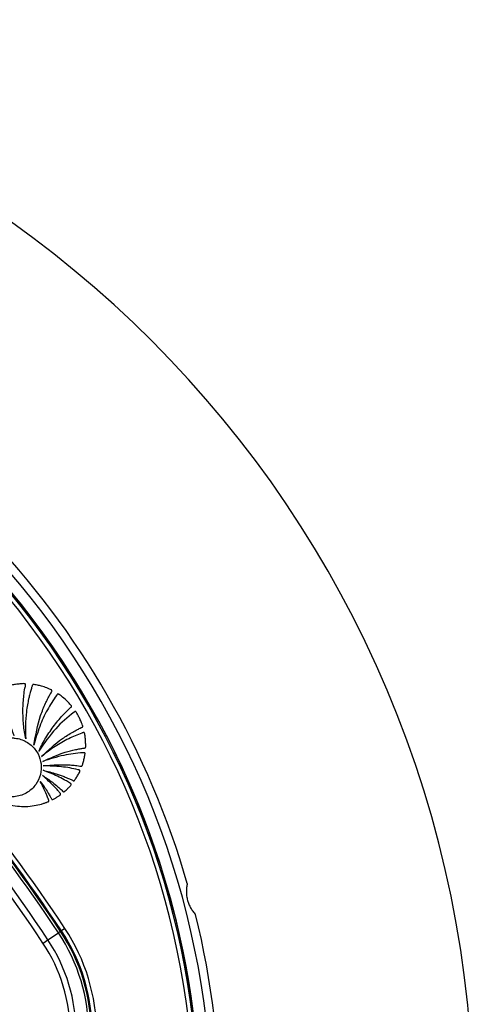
# Model space of a CAD drawing. Header units: millimetres. Extents: x 20 to 20084, y 40 to 15282.
# Tile 65 of 93: x 8027 to 8135, y 15049 to 15282. Entities that reach past the tile are written whole.
import ezdxf

# ---------------------------------------------------------------- set-up
doc = ezdxf.new("R2010")
doc.units = ezdxf.units.MM
doc.header["$LTSCALE"] = 2

msp = doc.modelspace()

# ---------------------------------------------------------------- linework, layer by layer
at = {"color": 7, "linetype": 'Continuous', "lineweight": 25}
for p, q in [((8038.04, 15066.75), (8037.21, 15066.2)), ((8034.01, 15064.07), (8036.51, 15065.74)), ((8037, 15066.06), (8036.51, 15065.74)), ((8037, 15066.06), (8037.21, 15066.2)), ((8032.84, 15063.29), (8034.01, 15064.07))]:
    msp.add_line(p, q, dxfattribs=at)
for centre, radius, start, end in [((7874.88, 15021.99), 260, 0, 180), ((7874.88, 15021.99), 198, 335.8585, 133.5556), ((7684.38, 14831.49), 422.92, 33.6328, 56.3672), ((7684.38, 14831.49), 423.51, 33.6328, 56.3672), ((7684.38, 14831.49), 423.76, 33.6328, 56.3672), ((7684.38, 14831.49), 424.76, 33.6328, 56.3672), ((7684.38, 14831.49), 419.92, 33.6328, 56.3672), ((7684.38, 14831.49), 418.51, 33.6328, 56.3672), ((7874.88, 15021.99), 195.2, 336.1724, 45), ((7874.88, 15021.99), 200, 16.0906, 43.9094), ((7874.88, 15021.99), 200, 346.0906, 13.9094), ((8000.77, 15041.96), 44.76, 360, 33.6328), ((8000.77, 15041.96), 42.92, 360, 33.6328), ((8000.77, 15041.96), 43.51, 360, 33.6328), ((8000.77, 15041.96), 43.76, 360, 33.6328), ((8000.77, 15041.96), 38.51, 360, 33.6328), ((8000.77, 15041.96), 39.92, 360, 33.6328)]:
    msp.add_arc(centre, radius, start, end, dxfattribs=at)
at = {"color": 8, "linetype": 'Continuous', "lineweight": 25}
for radius, start, end in [(195.2, 336.1724, 133.2502), (194.87, 336.2097, 133.3112), (193.87, 336.3244, 132.5316)]:
    msp.add_arc((7874.88, 15021.99), radius, start, end, dxfattribs=at)
at = {"color": 7, "linetype": 'Continuous', "lineweight": 25}
for points, knots in [([(8028.75, 15111.64), (8028.65, 15112.21), (8028.43, 15113.34), (8028.22, 15115.06), (8028.1, 15116.79), (8028.07, 15118.52), (8028.13, 15120.25), (8028.31, 15121.97), (8028.45, 15123.39), (8028.71, 15124.24), (8028.7, 15124.57), (8028.68, 15124.63), (8028.62, 15124.69), (8028.52, 15124.72), (8028.09, 15124.76), (8027.53, 15124.68), (8026.68, 15124.62), (8025.88, 15124.5), (8025.13, 15124.34), (8024.61, 15124.21), (8024.27, 15124.1), (8023.98, 15124.05), (8023.78, 15123.96), (8023.71, 15123.86), (8023.67, 15123.65), (8023.72, 15123.27), (8023.73, 15122.73), (8023.77, 15122.08), (8023.84, 15121.17), (8023.97, 15119.94), (8024.28, 15117.93), (8024.87, 15115.33), (8025.6, 15113.34), (8025.96, 15112.34)], [0, 0, 0, 0, 0.05771, 0.11539, 0.173053, 0.230709, 0.288371, 0.346051, 0.403765, 0.431524, 0.433822, 0.435859, 0.437913, 0.441817, 0.446383, 0.480892, 0.497728, 0.531857, 0.561892, 0.573691, 0.585489, 0.597662, 0.603357, 0.606247, 0.609835, 0.624207, 0.643874, 0.663907, 0.689821, 0.734639, 0.787656, 0.89382, 1, 1, 1, 1]), ([(8030.7, 15110.2), (8031.11, 15112.56), (8031.7, 15115.96), (8033.12, 15119.41), (8033.81, 15120.86), (8034.19, 15121.59), (8034.52, 15122.26), (8034.83, 15122.68), (8034.95, 15122.94), (8034.98, 15123.06), (8034.93, 15123.18), (8034.72, 15123.32), (8034.3, 15123.47), (8033.54, 15123.81), (8032.59, 15124.12), (8031.67, 15124.37), (8031.03, 15124.47), (8030.68, 15124.58), (8030.48, 15124.55), (8030.36, 15124.48), (8030.24, 15124.14), (8030.08, 15123.54), (8029.84, 15122.77), (8029.62, 15121.93), (8029.39, 15120.96), (8029.12, 15119.64), (8028.81, 15117.57), (8028.6, 15114.85), (8028.7, 15112.71), (8028.75, 15111.64)], [0, 0, 0, 0, 0.226718, 0.326617, 0.352803, 0.378996, 0.4052, 0.423578, 0.427974, 0.432067, 0.43542, 0.439009, 0.45551, 0.47762, 0.518825, 0.549936, 0.567789, 0.580796, 0.58381, 0.586672, 0.592895, 0.616517, 0.647493, 0.669087, 0.698685, 0.742291, 0.796477, 0.898237, 1, 1, 1, 1]), ([(8018.05, 15120.36), (8018, 15120.32), (8017.93, 15120.26), (8017.87, 15120.15), (8017.87, 15120.06), (8017.92, 15119.92), (8018.1, 15119.52), (8018.46, 15118.62), (8019.34, 15116.79), (8020.51, 15114.78), (8021.65, 15113.06), (8022.39, 15112.18), (8022.68, 15111.65), (8023.01, 15111.46), (8023.22, 15111.51), (8023.61, 15111.63), (8024.35, 15111.84), (8025.18, 15111.89), (8025.85, 15111.87), (8026.57, 15111.81), (8028.07, 15111.48), (8030.11, 15110.33), (8031.77, 15108.21), (8032.52, 15105.73), (8032.36, 15103.15), (8031.24, 15100.74), (8029.19, 15098.78), (8026.37, 15097.78), (8023.13, 15098.04), (8020.28, 15099.88), (8018.8, 15102.01), (8018, 15103.54), (8017.53, 15104.25), (8016.94, 15104.87), (8016.44, 15105.58), (8016.39, 15106.43), (8016.32, 15107.07), (8016.29, 15107.49), (8016.28, 15107.68), (8016.28, 15107.76), (8016.28, 15107.79), (8016.28, 15107.81), (8016.27, 15107.82), (8016.27, 15107.82), (8016.27, 15107.82), (8016.24, 15108.4), (8016.21, 15109.55), (8016.23, 15111.28), (8016.3, 15113.01), (8016.42, 15114.74), (8016.57, 15116.47), (8016.71, 15117.87), (8016.8, 15118.69), (8016.83, 15118.94)], [0, 0, 0, 0, 0.0032966, 0.0044508, 0.0060127, 0.0076363, 0.0119341, 0.0277509, 0.0558597, 0.112253, 0.1432712, 0.1581401, 0.1693379, 0.1728137, 0.1760335, 0.1791851, 0.193339, 0.2142755, 0.2199719, 0.2268437, 0.2499978, 0.2958207, 0.3397938, 0.3804541, 0.4219633, 0.4652446, 0.5095626, 0.5594472, 0.6094064, 0.6653695, 0.7217958, 0.7365556, 0.751316, 0.7635258, 0.7793182, 0.7926307, 0.8053556, 0.8110719, 0.813587, 0.8146937, 0.8151806, 0.8153948, 0.8154891, 0.8155306, 0.8155488, 0.8155631, 0.8441793, 0.8728415, 0.9015416, 0.9302542, 0.9589401, 0.9875496, 1, 1, 1, 1]), ([(8031.87, 15108.78), (8032.13, 15109.32), (8032.64, 15110.39), (8033.52, 15111.94), (8034.49, 15113.45), (8035.53, 15114.9), (8036.66, 15116.29), (8037.85, 15117.62), (8038.8, 15118.52), (8039.36, 15119.08), (8039.56, 15119.21), (8039.62, 15119.33), (8039.63, 15119.4), (8039.59, 15119.52), (8039.22, 15119.89), (8038.58, 15120.63), (8037.64, 15121.44), (8036.93, 15121.99), (8036.57, 15122.24), (8036.45, 15122.29), (8036.38, 15122.29), (8036.3, 15122.26), (8036.22, 15122.19), (8036.15, 15122.1), (8036.1, 15122.02), (8036.06, 15121.96), (8036.05, 15121.94), (8036.04, 15121.93), (8036.04, 15121.93), (8036.03, 15121.93), (8036.03, 15121.93), (8036.03, 15121.93), (8036.03, 15121.93), (8035.24, 15120.84), (8033.75, 15118.48), (8031.89, 15114.56), (8031.11, 15111.68), (8030.7, 15110.2)], [0, 0, 0, 0, 0.057426, 0.114826, 0.172211, 0.229592, 0.286977, 0.344377, 0.401806, 0.412893, 0.421478, 0.424076, 0.425858, 0.427738, 0.436262, 0.474569, 0.523369, 0.554574, 0.56231, 0.564903, 0.567089, 0.56915, 0.572812, 0.576881, 0.580591, 0.582187, 0.582872, 0.58317, 0.5833, 0.583357, 0.583382, 0.583393, 0.583398, 0.583402, 0.713102, 0.851978, 1, 1, 1, 1]), ([(8032.49, 15107.47), (8034.08, 15108.97), (8036.37, 15111.13), (8039.41, 15113.01), (8040.77, 15113.76), (8041.45, 15114.09), (8041.83, 15114.31), (8042.14, 15114.39), (8042.26, 15114.53), (8042.28, 15114.66), (8042.18, 15114.96), (8041.94, 15115.55), (8041.6, 15116.36), (8041.21, 15117.13), (8040.9, 15117.64), (8040.74, 15117.94), (8040.64, 15118.08), (8040.54, 15118.14), (8040.43, 15118.13), (8040.35, 15118.08), (8040.28, 15118.03), (8040.24, 15117.99), (8040.22, 15117.98), (8040.21, 15117.97), (8040.21, 15117.97), (8040.2, 15117.97), (8040.2, 15117.97), (8040.2, 15117.97), (8040.2, 15117.97), (8038.64, 15116.8), (8035.48, 15114.04), (8033.12, 15110.61), (8031.87, 15108.78)], [0, 0, 0, 0, 0.225553, 0.324918, 0.368667, 0.38586, 0.403056, 0.414898, 0.417663, 0.420662, 0.427984, 0.450147, 0.487433, 0.517652, 0.539746, 0.549342, 0.553137, 0.557092, 0.560365, 0.563982, 0.567438, 0.568972, 0.56964, 0.569931, 0.570059, 0.570115, 0.57014, 0.57015, 0.570155, 0.570159, 0.77153, 1, 1, 1, 1]), ([(8032.76, 15106.31), (8034.52, 15107.11), (8037.04, 15108.25), (8040.09, 15109.02), (8041.42, 15109.3), (8042.08, 15109.41), (8042.46, 15109.49), (8042.74, 15109.49), (8042.88, 15109.56), (8042.93, 15109.61), (8042.95, 15109.68), (8042.97, 15109.81), (8042.96, 15110.05), (8042.96, 15110.62), (8042.92, 15111.4), (8042.81, 15112.23), (8042.75, 15112.76), (8042.7, 15113.01), (8042.66, 15113.09), (8042.61, 15113.15), (8042.55, 15113.18), (8042.41, 15113.18), (8042.27, 15113.13), (8042.15, 15113.07), (8042.09, 15113.05), (8042.07, 15113.04), (8042.06, 15113.03), (8042.06, 15113.03), (8042.06, 15113.03), (8042.06, 15113.03), (8042.06, 15113.03), (8042.06, 15113.03), (8041, 15112.64), (8038.82, 15111.7), (8035.58, 15109.88), (8033.54, 15108.29), (8032.49, 15107.47)], [0, 0, 0, 0, 0.221218, 0.318628, 0.361529, 0.378392, 0.39526, 0.406999, 0.409707, 0.412374, 0.415346, 0.417923, 0.427889, 0.443092, 0.483276, 0.518157, 0.540037, 0.544161, 0.547903, 0.550197, 0.552664, 0.555265, 0.565387, 0.569719, 0.571381, 0.572047, 0.572325, 0.572445, 0.572497, 0.57252, 0.57253, 0.572534, 0.572538, 0.702949, 0.845438, 1, 1, 1, 1]), ([(8032.91, 15105.27), (8034.28, 15105.4), (8036.39, 15105.6), (8038.94, 15105.52), (8040.35, 15105.39), (8041.21, 15105.31), (8041.68, 15105.19), (8041.94, 15105.19), (8042.01, 15105.2), (8042.05, 15105.22), (8042.1, 15105.26), (8042.15, 15105.36), (8042.22, 15105.56), (8042.36, 15106.04), (8042.57, 15106.77), (8042.71, 15107.55), (8042.81, 15108.02), (8042.83, 15108.2), (8042.81, 15108.27), (8042.79, 15108.31), (8042.74, 15108.35), (8042.63, 15108.39), (8042.48, 15108.38), (8042.36, 15108.36), (8042.3, 15108.36), (8042.28, 15108.35), (8042.27, 15108.35), (8042.27, 15108.35), (8042.27, 15108.35), (8042.27, 15108.35), (8042.27, 15108.35), (8042.26, 15108.35), (8040.75, 15108.26), (8037.5, 15107.87), (8034.41, 15106.85), (8032.76, 15106.31)], [0, 0, 0, 0, 0.181563, 0.281452, 0.336766, 0.368324, 0.39543, 0.400295, 0.402717, 0.404776, 0.406735, 0.41078, 0.419527, 0.434462, 0.477332, 0.519899, 0.538335, 0.541449, 0.544399, 0.546346, 0.548841, 0.551627, 0.562442, 0.56711, 0.56892, 0.56965, 0.569956, 0.570088, 0.570146, 0.570171, 0.570182, 0.570187, 0.57019, 0.771132, 1, 1, 1, 1]), ([(8032.71, 15103.01), (8033.5, 15102.48), (8034.77, 15101.63), (8036.2, 15100.47), (8037, 15099.76), (8037.42, 15099.38), (8037.62, 15099.17), (8037.74, 15099.11), (8037.82, 15099.12), (8037.87, 15099.14), (8037.98, 15099.21), (8038.19, 15099.38), (8038.56, 15099.73), (8038.95, 15100.15), (8039.28, 15100.51), (8039.45, 15100.7), (8039.51, 15100.79), (8039.53, 15100.85), (8039.54, 15100.9), (8039.53, 15100.97), (8039.46, 15101.05), (8039.24, 15101.19), (8038.71, 15101.5), (8037.7, 15102.1), (8035.73, 15103.12), (8034.02, 15103.77), (8032.89, 15104.21)], [0, 0, 0, 0, 0.173667, 0.277701, 0.336774, 0.369433, 0.380571, 0.39028, 0.392921, 0.395812, 0.399929, 0.415801, 0.444961, 0.493447, 0.520917, 0.534753, 0.538746, 0.542045, 0.544886, 0.547523, 0.554857, 0.563491, 0.595044, 0.666572, 0.779172, 1, 1, 1, 1]), ([(8032.89, 15104.21), (8033.93, 15103.95), (8035.61, 15103.54), (8037.59, 15102.82), (8038.81, 15102.31), (8039.51, 15102.01), (8039.9, 15101.8), (8040.06, 15101.72), (8040.14, 15101.71), (8040.18, 15101.71), (8040.24, 15101.73), (8040.29, 15101.78), (8040.37, 15101.89), (8040.49, 15102.06), (8040.67, 15102.33), (8040.96, 15102.81), (8041.28, 15103.34), (8041.51, 15103.79), (8041.59, 15104), (8041.61, 15104.09), (8041.59, 15104.17), (8041.53, 15104.23), (8041.44, 15104.27), (8041.33, 15104.3), (8041.24, 15104.32), (8041.18, 15104.33), (8041.15, 15104.34), (8041.14, 15104.34), (8041.14, 15104.34), (8041.14, 15104.34), (8041.14, 15104.34), (8041.14, 15104.34), (8041.14, 15104.34), (8039.85, 15104.66), (8037.12, 15105.18), (8034.35, 15105.24), (8032.91, 15105.27)], [0, 0, 0, 0, 0.165667, 0.266279, 0.325785, 0.370092, 0.385201, 0.394149, 0.396289, 0.398331, 0.400329, 0.404851, 0.409546, 0.422041, 0.435842, 0.460922, 0.507787, 0.532654, 0.538534, 0.542969, 0.546556, 0.550022, 0.555764, 0.56218, 0.567863, 0.570218, 0.571206, 0.57163, 0.571814, 0.571894, 0.57193, 0.571945, 0.571952, 0.571957, 0.777413, 1, 1, 1, 1]), ([(8032.17, 15101.58), (8032.52, 15101.11), (8033.15, 15100.26), (8033.9, 15099.12), (8034.36, 15098.35), (8034.62, 15097.91), (8034.78, 15097.63), (8034.87, 15097.42), (8034.98, 15097.31), (8035.03, 15097.29), (8035.09, 15097.28), (8035.35, 15097.35), (8035.77, 15097.62), (8036.26, 15097.93), (8036.63, 15098.18), (8036.84, 15098.32), (8036.96, 15098.42), (8037.01, 15098.48), (8037.03, 15098.55), (8037.01, 15098.63), (8036.94, 15098.75), (8036.72, 15099.01), (8036.28, 15099.56), (8034.96, 15100.98), (8033.69, 15102.13), (8032.71, 15103.01)], [0, 0, 0, 0, 0.1276982, 0.2301601, 0.2967053, 0.322542, 0.3418764, 0.3671977, 0.3710425, 0.374711, 0.3786695, 0.3834915, 0.4343046, 0.4854788, 0.5104056, 0.5314642, 0.5387016, 0.5445657, 0.5490734, 0.5540755, 0.5600707, 0.5802081, 0.62816, 0.7140571, 1, 1, 1, 1]), ([(8018.71, 15098.88), (8019.95, 15098.13), (8022.46, 15096.63), (8026.62, 15095.54), (8030.04, 15095.65), (8032.16, 15096.12), (8033.06, 15096.4), (8033.5, 15096.56), (8033.78, 15096.67), (8034.02, 15096.74), (8034.17, 15096.83), (8034.23, 15096.91), (8034.25, 15097.02), (8034.21, 15097.17), (8034.15, 15097.33), (8034.08, 15097.48), (8033.91, 15097.87), (8033.6, 15098.67), (8033, 15100), (8032.47, 15101.01), (8032.17, 15101.58)], [0, 0, 0, 0, 0.202229, 0.40583, 0.591312, 0.672977, 0.708933, 0.723066, 0.737203, 0.751346, 0.758346, 0.76153, 0.764796, 0.773005, 0.782354, 0.789655, 0.796108, 0.841429, 0.909394, 1, 1, 1, 1]), ([(8067.04, 15077.42), (8066.98, 15077.11), (8066.85, 15076.49), (8066.81, 15075.49), (8066.88, 15074.45), (8067.09, 15073.44), (8067.42, 15072.49), (8067.84, 15071.62), (8068.38, 15070.79), (8068.8, 15070.31), (8069.01, 15070.06)], [0, 0, 0, 0, 0.125658, 0.254213, 0.380096, 0.510315, 0.625689, 0.744467, 0.870637, 1, 1, 1, 1])]:
    msp.add_open_spline(points, degree=3, knots=knots, dxfattribs=at)

doc.saveas('drawing.dxf')
